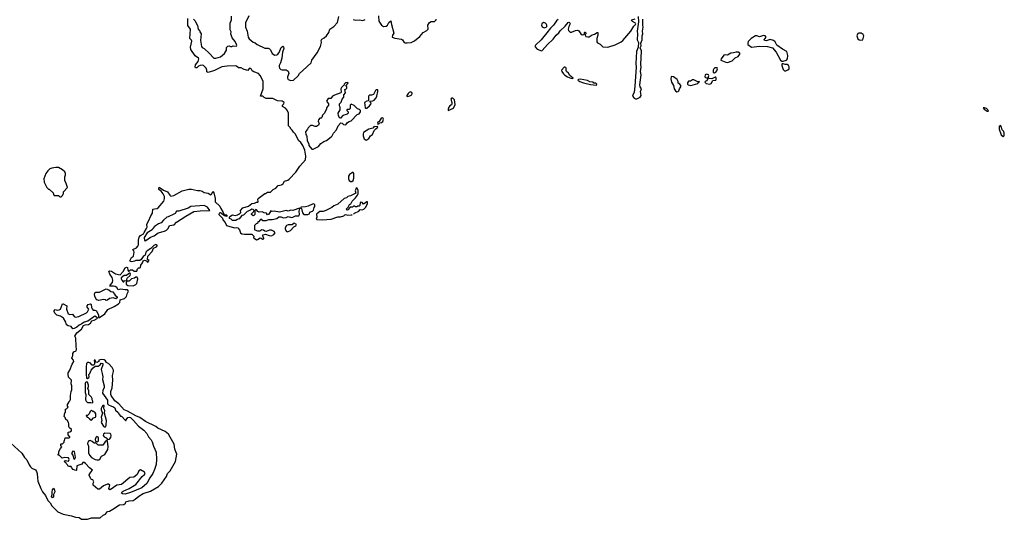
# Model space of a CAD drawing. Extents: x 2293139 to 2515392, y 824115 to 1006937.
# Tile 129 of 256: x 2376610 to 2391484, y 870111 to 877658. Entities that reach past the tile are written whole.
import ezdxf

# ---------------------------------------------------------------- set-up
doc = ezdxf.new("R2010")
doc.units = 0

msp = doc.modelspace()

# ---------------------------------------------------------------- linework, layer by layer
at = {"layer": '0CON10XD'}
for points in [[(2379992, 876912), (2379955, 876932), (2379915, 876932), (2379886, 876956), (2379865, 876962), (2379745, 876957), (2379665, 876944), (2379552, 876888), (2379455, 876858), (2379438, 876868), (2379439, 876895), (2379426, 876925), (2379385, 876966), (2379365, 876970), (2379335, 876966), (2379313, 876957), (2379285, 876931), (2379268, 876928), (2379261, 876941), (2379266, 876975), (2379304, 877026), (2379318, 877065), (2379312, 877075), (2379263, 877113), (2379194, 877205), (2379191, 877241), (2379210, 877335), (2379205, 877350), (2379180, 877375), (2379188, 877515), (2379151, 877571), (2379148, 877675)], [(2379236, 877666), (2379257, 877645), (2379295, 877572), (2379308, 877515), (2379325, 877498), (2379330, 877475), (2379349, 877445), (2379339, 877345), (2379354, 877254), (2379367, 877237), (2379395, 877221), (2379471, 877151), (2379545, 877076), (2379574, 877076), (2379642, 877098), (2379703, 877147), (2379732, 877195), (2379735, 877240), (2379755, 877260), (2379772, 877262), (2379795, 877252), (2379815, 877253), (2379837, 877263), (2379885, 877260), (2379890, 877275), (2379886, 877285), (2379865, 877328), (2379822, 877382), (2379798, 877445), (2379802, 877475), (2379790, 877505), (2379791, 877605), (2379808, 877655), (2379808, 877712)], [(2380070, 877715), (2380022, 877608), (2380023, 877545), (2380046, 877485), (2380063, 877393), (2380075, 877371), (2380135, 877316), (2380165, 877310), (2380195, 877282), (2380315, 877230), (2380365, 877228), (2380385, 877218), (2380400, 877200), (2380423, 877145), (2380462, 877122), (2380494, 877126), (2380510, 877135), (2380528, 877162), (2380562, 877238), (2380585, 877256), (2380595, 877250), (2380601, 877225), (2380581, 877165), (2380568, 877075), (2380548, 877005), (2380528, 876965), (2380529, 876945), (2380534, 876924), (2380555, 876904), (2380575, 876899), (2380635, 876900), (2380668, 876878), (2380676, 876845), (2380656, 876795), (2380656, 876775), (2380665, 876753), (2380705, 876739), (2380744, 876745), (2380815, 876809), (2380839, 876845), (2380888, 876892), (2381012, 877005), (2381025, 877045), (2381102, 877158), (2381156, 877255), (2381168, 877315), (2381166, 877345), (2381175, 877365), (2381208, 877382), (2381247, 877415), (2381281, 877465), (2381297, 877513), (2381354, 877555), (2381413, 877615), (2381433, 877707)], [(2381645, 877661), (2381685, 877649), (2381745, 877656), (2381795, 877648), (2381827, 877663)], [(2382030, 877715), (2382036, 877636), (2382075, 877574), (2382105, 877556), (2382145, 877561), (2382164, 877575), (2382185, 877613), (2382218, 877638), (2382226, 877585), (2382260, 877455), (2382243, 877425), (2382238, 877395), (2382275, 877378), (2382380, 877365), (2382394, 877354), (2382418, 877315), (2382435, 877307), (2382465, 877307), (2382525, 877312), (2382575, 877336), (2382656, 877404), (2382704, 877466), (2382760, 877495), (2382779, 877515), (2382777, 877575), (2382800, 877615), (2382825, 877628), (2382878, 877632), (2382900, 877655), (2382900, 877665)], [(2384745, 877659), (2384718, 877642), (2384673, 877575), (2384629, 877531), (2384575, 877457), (2384486, 877354), (2384401, 877275), (2384393, 877255), (2384425, 877211), (2384495, 877188), (2384505, 877190), (2384585, 877281), (2384668, 877362), (2384716, 877425), (2384753, 877457), (2384775, 877488), (2384849, 877561), (2384895, 877617), (2384905, 877620), (2384916, 877616), (2384926, 877595), (2384904, 877556), (2384894, 877515), (2384900, 877495), (2384925, 877469), (2384945, 877467), (2385005, 877493), (2385035, 877498), (2385055, 877488), (2385085, 877442), (2385105, 877428), (2385130, 877435), (2385140, 877445), (2385140, 877465), (2385145, 877470), (2385155, 877468), (2385160, 877445), (2385150, 877435), (2385150, 877425), (2385164, 877404), (2385195, 877400), (2385215, 877401), (2385260, 877430), (2385291, 877439), (2385335, 877464), (2385345, 877462), (2385344, 877425), (2385328, 877372), (2385328, 877325), (2385340, 877310), (2385378, 877288), (2385417, 877247), (2385495, 877244), (2385605, 877279), (2385695, 877324), (2385719, 877345), (2385840, 877485), (2385888, 877562), (2385911, 877585), (2385916, 877595), (2385912, 877605), (2385868, 877628), (2385854, 877646), (2385858, 877655), (2385907, 877673)], [(2384535, 877536), (2384565, 877544), (2384571, 877555), (2384571, 877575), (2384565, 877597), (2384555, 877607), (2384525, 877613), (2384500, 877595), (2384491, 877575), (2384505, 877551), (2384535, 877536)], [(2385954, 877705), (2385958, 877625), (2385938, 877485), (2385943, 877445), (2385940, 877355), (2385957, 877315), (2385951, 877245), (2385930, 877175), (2385918, 876995), (2385921, 876941), (2385902, 876652), (2385891, 876565), (2385870, 876520), (2385869, 876505), (2385892, 876472), (2385915, 876461), (2385935, 876460), (2385981, 876485), (2385998, 876515), (2385988, 876575), (2386002, 876615), (2385985, 876641), (2385980, 876675), (2385998, 876825), (2385990, 876875), (2385997, 876947), (2385992, 876982), (2386004, 877185), (2385985, 877235), (2385999, 877265), (2385991, 877305), (2386012, 877355), (2386015, 877415), (2386024, 877445), (2386018, 877485), (2386027, 877545), (2386025, 877577), (2386021, 877665)], [(2389315, 877347), (2389345, 877352), (2389360, 877415), (2389353, 877435), (2389320, 877455), (2389285, 877456), (2389270, 877450), (2389255, 877415), (2389271, 877371), (2389290, 877355), (2389315, 877347)], [(2388125, 877033), (2388145, 877033), (2388192, 877048), (2388209, 877065), (2388213, 877115), (2388201, 877175), (2388135, 877212), (2388046, 877275), (2388023, 877325), (2387996, 877345), (2387945, 877357), (2387885, 877336), (2387861, 877341), (2387856, 877355), (2387887, 877395), (2387873, 877415), (2387845, 877418), (2387785, 877397), (2387745, 877415), (2387725, 877413), (2387659, 877375), (2387615, 877329), (2387608, 877305), (2387611, 877285), (2387665, 877244), (2387784, 877256), (2387905, 877255), (2387982, 877232), (2388037, 877167), (2388105, 877046), (2388125, 877033)], [(2387305, 877012), (2387372, 877035), (2387420, 877080), (2387465, 877104), (2387490, 877135), (2387491, 877151), (2387465, 877166), (2387435, 877169), (2387395, 877155), (2387355, 877150), (2387305, 877123), (2387275, 877128), (2387245, 877124), (2387206, 877065), (2387202, 877045), (2387275, 877016), (2387305, 877012)], [(2378495, 870790), (2378503, 870805), (2378497, 870825), (2378435, 870860), (2378410, 870845), (2378385, 870790), (2378356, 870764), (2378332, 870748), (2378275, 870740), (2378150, 870635), (2378075, 870624), (2377975, 870558), (2377965, 870560), (2377958, 870575), (2377970, 870625), (2377952, 870642), (2377935, 870642), (2377875, 870617), (2377815, 870566), (2377788, 870568), (2377720, 870625), (2377720, 870655), (2377728, 870675), (2377717, 870707), (2377695, 870710), (2377682, 870722), (2377660, 870775), (2377660, 870785), (2377683, 870825), (2377710, 870855), (2377666, 870886), (2377602, 870955), (2377585, 870968), (2377565, 870970), (2377548, 870942), (2377472, 870918), (2377470, 870855), (2377465, 870850), (2377445, 870852), (2377420, 870865), (2377390, 870895), (2377385, 870910), (2377355, 870908), (2377340, 870915), (2377330, 870935), (2377310, 870955), (2377308, 870968), (2377292, 870972), (2377280, 870985), (2377295, 871000), (2377345, 870990), (2377358, 871015), (2377345, 871040), (2377285, 871042), (2377253, 871033), (2377208, 871078), (2377192, 871082), (2377190, 871095), (2377200, 871105), (2377200, 871135), (2377225, 871180), (2377248, 871205), (2377230, 871225), (2377230, 871245), (2377238, 871252), (2377257, 871253), (2377280, 871275), (2377280, 871295), (2377287, 871303), (2377295, 871340), (2377355, 871340), (2377368, 871352), (2377368, 871358), (2377340, 871385), (2377340, 871425), (2377365, 871430), (2377390, 871445), (2377390, 871465), (2377360, 871495), (2377350, 871515), (2377352, 871555), (2377348, 871575), (2377325, 871610), (2377305, 871620), (2377295, 871650), (2377280, 871665), (2377293, 871717), (2377300, 871725), (2377300, 871775), (2377315, 871780), (2377340, 871805), (2377332, 871822), (2377333, 871847), (2377350, 871875), (2377350, 871885), (2377369, 871901), (2377378, 871922), (2377377, 871983), (2377387, 872043), (2377397, 872065), (2377399, 872125), (2377389, 872155), (2377391, 872211), (2377384, 872224), (2377345, 872258), (2377340, 872305), (2377343, 872325), (2377368, 872365), (2377400, 872455), (2377427, 872495), (2377422, 872515), (2377397, 872545), (2377413, 872585), (2377410, 872615), (2377430, 872640), (2377461, 872655), (2377470, 872675), (2377462, 872725), (2377458, 872845), (2377442, 872875), (2377472, 872928), (2377545, 872981), (2377572, 873038), (2377600, 873050), (2377651, 873051), (2377680, 873075), (2377702, 873108), (2377735, 873119), (2377779, 873145), (2377783, 873155), (2377745, 873178), (2377638, 873102), (2377585, 873090), (2377549, 873061), (2377507, 873043), (2377475, 873013), (2377435, 872991), (2377415, 872987), (2377385, 873021), (2377342, 873032), (2377319, 873049), (2377308, 873088), (2377270, 873150), (2377225, 873181), (2377173, 873195), (2377142, 873225), (2377128, 873248), (2377128, 873262), (2377145, 873282), (2377175, 873272), (2377205, 873276), (2377224, 873286), (2377254, 873365), (2377265, 873367), (2377321, 873335), (2377319, 873285), (2377344, 873215), (2377365, 873204), (2377409, 873209), (2377431, 873175), (2377455, 873162), (2377502, 873175), (2377621, 873229), (2377635, 873243), (2377654, 873285), (2377631, 873315), (2377629, 873335), (2377645, 873356), (2377680, 873365), (2377688, 873358), (2377692, 873312), (2377705, 873288), (2377722, 873272), (2377745, 873272), (2377771, 873261), (2377802, 873195), (2377798, 873158), (2377815, 873158), (2377898, 873215), (2377939, 873281), (2378035, 873325), (2378103, 873365), (2378122, 873385), (2378128, 873425), (2378195, 873448), (2378222, 873475), (2378233, 873517), (2378251, 873555), (2378238, 873578), (2378205, 873576), (2378135, 873589), (2378098, 873578), (2378075, 873612), (2378050, 873625), (2378025, 873632), (2377973, 873633), (2377975, 873650), (2378010, 873690), (2378017, 873723), (2378005, 873765), (2377969, 873815), (2377958, 873852), (2377968, 873862), (2377995, 873858), (2378055, 873821), (2378128, 873802), (2378174, 873856), (2378205, 873910), (2378225, 873920), (2378238, 873915), (2378243, 873873), (2378255, 873860), (2378265, 873860), (2378285, 873880), (2378315, 873877), (2378341, 873861), (2378380, 873860), (2378388, 873895), (2378405, 873908), (2378425, 873908), (2378434, 873916), (2378440, 873950), (2378467, 873985), (2378473, 874017), (2378495, 874023), (2378524, 874014), (2378535, 873998), (2378545, 873994), (2378567, 874027), (2378542, 874035), (2378547, 874085), (2378611, 874155), (2378633, 874207), (2378675, 874226), (2378685, 874243), (2378684, 874254), (2378665, 874261), (2378634, 874246), (2378589, 874201), (2378534, 874166), (2378517, 874145), (2378505, 874100), (2378475, 874080), (2378447, 874033), (2378425, 874022), (2378365, 874022), (2378345, 874010), (2378305, 874000), (2378283, 874003), (2378272, 874015), (2378301, 874065), (2378330, 874085), (2378340, 874145), (2378334, 874164), (2378318, 874185), (2378375, 874211), (2378395, 874236), (2378402, 874255), (2378403, 874325), (2378415, 874375), (2378435, 874398), (2378479, 874421), (2378488, 874445), (2378527, 874505), (2378533, 874525), (2378528, 874568), (2378558, 874612), (2378589, 874695), (2378616, 874735), (2378623, 874795), (2378645, 874803), (2378685, 874806), (2378703, 874817), (2378787, 874915), (2378799, 874955), (2378798, 874985), (2378777, 875027), (2378746, 875066), (2378712, 875095), (2378715, 875130), (2378783, 875083), (2378845, 875059), (2378877, 875007), (2378895, 874994), (2378937, 875003), (2379065, 875072), (2379166, 875096), (2379205, 875099), (2379295, 875080), (2379330, 875080), (2379365, 875069), (2379396, 875046), (2379455, 875035), (2379495, 875013), (2379512, 875025), (2379525, 875060), (2379535, 875059), (2379545, 875040), (2379563, 874955), (2379564, 874904), (2379633, 874843), (2379646, 874805), (2379686, 874745), (2379692, 874722), (2379705, 874710), (2379735, 874710), (2379740, 874705), (2379737, 874683), (2379703, 874693), (2379645, 874738), (2379625, 874734), (2379616, 874715), (2379671, 874661), (2379681, 874635), (2379713, 874593), (2379735, 874550), (2379855, 874516), (2379885, 874518), (2379905, 874512), (2379931, 874481), (2379945, 874439), (2379966, 874424), (2380004, 874416), (2380115, 874417), (2380145, 874390), (2380144, 874365), (2380151, 874355), (2380185, 874334), (2380204, 874336), (2380245, 874363), (2380260, 874360), (2380285, 874341), (2380300, 874345), (2380298, 874352), (2380281, 874391), (2380285, 874410), (2380325, 874418), (2380377, 874397), (2380415, 874392), (2380448, 874412), (2380467, 874437), (2380455, 874460), (2380415, 874480), (2380385, 874480), (2380335, 874458), (2380312, 874462), (2380295, 874480), (2380268, 874482), (2380235, 874462), (2380205, 874462), (2380165, 874480), (2380160, 874485), (2380160, 874555), (2380185, 874580), (2380198, 874582), (2380210, 874595), (2380212, 874608), (2380225, 874610), (2380248, 874632), (2380252, 874648), (2380283, 874623), (2380335, 874623), (2380375, 874641), (2380425, 874639), (2380495, 874654), (2380525, 874680), (2380555, 874680), (2380595, 874664), (2380635, 874669), (2380665, 874683), (2380715, 874671), (2380735, 874675), (2380775, 874694), (2380825, 874694), (2380839, 874715), (2380834, 874765), (2380840, 874805), (2380835, 874810), (2380735, 874777), (2380705, 874780), (2380665, 874767), (2380635, 874773), (2380535, 874750), (2380455, 874763), (2380425, 874760), (2380405, 874770), (2380371, 874719), (2380355, 874710), (2380340, 874735), (2380305, 874739), (2380275, 874753), (2380228, 874748), (2380205, 874760), (2380188, 874788), (2380175, 874790), (2380160, 874775), (2380160, 874715), (2380145, 874698), (2380135, 874697), (2380114, 874714), (2380112, 874725), (2380140, 874755), (2380150, 874775), (2380135, 874792), (2380115, 874798), (2380087, 874773), (2380045, 874760), (2379990, 874705), (2379965, 874700), (2379925, 874650), (2379895, 874640), (2379875, 874622), (2379825, 874622), (2379804, 874644), (2379780, 874655), (2379778, 874675), (2379782, 874685), (2379825, 874708), (2379865, 874702), (2379902, 874708), (2379915, 874720), (2379925, 874720), (2379950, 874745), (2379943, 874777), (2379983, 874817), (2380067, 874843), (2380115, 874882), (2380155, 874888), (2380185, 874902), (2380205, 874900), (2380210, 874905), (2380208, 874945), (2380212, 874955), (2380315, 875030), (2380325, 875030), (2380355, 875050), (2380397, 875053), (2380440, 875095), (2380478, 875115), (2380515, 875153), (2380565, 875164), (2380586, 875174), (2380612, 875218), (2380658, 875232), (2380681, 875249), (2380783, 875355), (2380823, 875415), (2380841, 875445), (2380925, 875540), (2380933, 875595), (2380918, 875688), (2380886, 875756), (2380855, 875802), (2380824, 875834), (2380776, 875926), (2380745, 875958), (2380725, 875990), (2380700, 876015), (2380700, 876025), (2380673, 876053), (2380671, 876245), (2380652, 876292), (2380623, 876323), (2380582, 876345), (2380580, 876365), (2380602, 876385), (2380603, 876405), (2380575, 876426), (2380502, 876432), (2380435, 876466), (2380335, 876468), (2380305, 876482), (2380285, 876502), (2380250, 876505), (2380287, 876615), (2380290, 876665), (2380287, 876727), (2380245, 876813), (2380215, 876846), (2380145, 876868), (2380123, 876883), (2380106, 876916), (2380087, 876927), (2380075, 876920), (2380055, 876890), (2380003, 876903), (2379992, 876912)], [(2384965, 876770), (2384970, 876775), (2384920, 876815), (2384899, 876849), (2384868, 876875), (2384863, 876885), (2384867, 876925), (2384860, 876935), (2384845, 876942), (2384835, 876939), (2384796, 876895), (2384801, 876875), (2384825, 876841), (2384845, 876819), (2384887, 876795), (2384935, 876773), (2384965, 876770)], [(2387105, 876853), (2387125, 876865), (2387141, 876885), (2387152, 876915), (2387145, 876930), (2387112, 876928), (2387094, 876916), (2387085, 876895), (2387085, 876865), (2387094, 876854), (2387105, 876853)], [(2388185, 876885), (2388215, 876898), (2388233, 876917), (2388236, 876945), (2388225, 876968), (2388205, 876980), (2388175, 876979), (2388145, 876992), (2388128, 876992), (2388122, 876985), (2388124, 876966), (2388144, 876904), (2388165, 876887), (2388185, 876885)], [(2381022, 875702), (2381045, 875702), (2381125, 875742), (2381161, 875789), (2381202, 875818), (2381245, 875833), (2381315, 875887), (2381331, 875905), (2381348, 875942), (2381398, 875995), (2381420, 876055), (2381462, 876098), (2381480, 876095), (2381503, 876073), (2381535, 876070), (2381564, 876106), (2381585, 876120), (2381615, 876128), (2381710, 876225), (2381736, 876234), (2381758, 876265), (2381757, 876287), (2381745, 876300), (2381715, 876310), (2381665, 876360), (2381615, 876380), (2381600, 876365), (2381600, 876315), (2381585, 876300), (2381555, 876300), (2381550, 876295), (2381550, 876285), (2381570, 876265), (2381570, 876245), (2381555, 876230), (2381492, 876208), (2381455, 876170), (2381445, 876170), (2381428, 876205), (2381423, 876247), (2381452, 876295), (2381452, 876335), (2381442, 876355), (2381443, 876385), (2381465, 876410), (2381482, 876455), (2381508, 876485), (2381508, 876522), (2381530, 876555), (2381520, 876605), (2381535, 876610), (2381550, 876625), (2381550, 876645), (2381540, 876655), (2381540, 876665), (2381568, 876692), (2381570, 876705), (2381565, 876710), (2381530, 876705), (2381510, 876685), (2381508, 876662), (2381495, 876660), (2381472, 876635), (2381460, 876615), (2381468, 876565), (2381459, 876551), (2381365, 876520), (2381335, 876502), (2381325, 876488), (2381310, 876465), (2381270, 876465), (2381243, 876427), (2381276, 876386), (2381277, 876365), (2381243, 876327), (2381247, 876313), (2381212, 876245), (2381183, 876217), (2381175, 876180), (2381165, 876170), (2381142, 876168), (2381123, 876147), (2381120, 876125), (2381132, 876085), (2381126, 876064), (2381095, 876042), (2381073, 876043), (2381035, 876058), (2381003, 876057), (2380967, 876023), (2380958, 876002), (2380928, 875962), (2380930, 875925), (2380945, 875910), (2380950, 875895), (2380953, 875833), (2380980, 875775), (2380980, 875755), (2381022, 875702)], [(2385325, 876670), (2385330, 876685), (2385315, 876698), (2385285, 876700), (2385272, 876712), (2385225, 876721), (2385187, 876737), (2385075, 876759), (2385054, 876756), (2385040, 876745), (2385070, 876725), (2385127, 876705), (2385235, 876679), (2385325, 876670)], [(2386535, 876570), (2386555, 876572), (2386569, 876585), (2386577, 876613), (2386598, 876645), (2386596, 876665), (2386584, 876684), (2386557, 876697), (2386559, 876725), (2386541, 876755), (2386485, 876795), (2386458, 876802), (2386451, 876795), (2386448, 876765), (2386456, 876715), (2386486, 876665), (2386499, 876615), (2386518, 876585), (2386535, 876570)], [(2386746, 876666), (2386785, 876674), (2386852, 876695), (2386867, 876713), (2386877, 876715), (2386880, 876725), (2386855, 876718), (2386795, 876751), (2386775, 876748), (2386745, 876729), (2386713, 876727), (2386698, 876702), (2386698, 876685), (2386710, 876675), (2386746, 876666)], [(2387035, 876682), (2387054, 876695), (2387082, 876738), (2387126, 876745), (2387132, 876755), (2387131, 876775), (2387125, 876787), (2387115, 876790), (2387068, 876762), (2387028, 876768), (2387009, 876785), (2387020, 876815), (2387016, 876825), (2386984, 876836), (2386964, 876825), (2386960, 876795), (2386972, 876782), (2386998, 876775), (2386998, 876755), (2386985, 876736), (2386964, 876726), (2386961, 876715), (2386982, 876695), (2387035, 876682)], [(2381835, 876320), (2381855, 876322), (2381896, 876354), (2381915, 876380), (2381918, 876395), (2381900, 876415), (2381902, 876428), (2381945, 876430), (2381965, 876443), (2381994, 876476), (2382007, 876505), (2382020, 876575), (2382018, 876598), (2381995, 876600), (2381985, 876590), (2381955, 876530), (2381925, 876520), (2381892, 876518), (2381880, 876505), (2381878, 876432), (2381853, 876427), (2381820, 876405), (2381830, 876325), (2381835, 876320)], [(2382465, 876498), (2382485, 876504), (2382505, 876507), (2382534, 876525), (2382541, 876545), (2382536, 876556), (2382515, 876568), (2382495, 876560), (2382479, 876545), (2382458, 876515), (2382458, 876505), (2382465, 876498)], [(2383085, 876284), (2383165, 876320), (2383190, 876375), (2383176, 876446), (2383155, 876473), (2383135, 876474), (2383122, 876458), (2383140, 876405), (2383139, 876385), (2383135, 876374), (2383106, 876354), (2383093, 876337), (2383082, 876305), (2383085, 876284)], [(2391245, 876274), (2391236, 876295), (2391215, 876315), (2391183, 876327), (2391163, 876325), (2391181, 876305), (2391225, 876276), (2391245, 876274)], [(2382022, 876082), (2382035, 876084), (2382049, 876101), (2382075, 876104), (2382095, 876121), (2382106, 876156), (2382095, 876177), (2382068, 876172), (2382038, 876122), (2382018, 876112), (2382016, 876095), (2382022, 876082)], [(2381845, 875840), (2381855, 875844), (2381883, 875865), (2381909, 875901), (2381939, 875925), (2381967, 875983), (2381989, 876011), (2382015, 876027), (2382020, 876035), (2382016, 876046), (2381995, 876041), (2381964, 876046), (2381945, 876017), (2381885, 876002), (2381803, 875955), (2381797, 875935), (2381799, 875905), (2381816, 875856), (2381845, 875840)], [(2391465, 875893), (2391475, 875898), (2391483, 875915), (2391484, 875945), (2391475, 875971), (2391452, 875995), (2391442, 876035), (2391425, 876059), (2391415, 876056), (2391405, 876042), (2391407, 876005), (2391435, 875920), (2391465, 875893)], [(2377235, 874980), (2377258, 875002), (2377260, 875015), (2377270, 875025), (2377272, 875058), (2377330, 875125), (2377313, 875185), (2377291, 875231), (2377291, 875285), (2377303, 875315), (2377303, 875335), (2377290, 875360), (2377258, 875388), (2377195, 875424), (2377155, 875426), (2377095, 875417), (2377066, 875404), (2377035, 875377), (2377007, 875335), (2376972, 875255), (2376978, 875205), (2377022, 875122), (2377045, 875100), (2377055, 875100), (2377115, 875040), (2377120, 875015), (2377132, 875002), (2377195, 875000), (2377215, 874980), (2377235, 874980)], [(2381625, 875214), (2381645, 875227), (2381660, 875265), (2381657, 875335), (2381645, 875351), (2381635, 875350), (2381591, 875319), (2381577, 875295), (2381578, 875255), (2381588, 875228), (2381605, 875215), (2381625, 875214)], [(2381655, 874718), (2381667, 874733), (2381732, 874765), (2381755, 874790), (2381784, 874784), (2381810, 874795), (2381835, 874823), (2381864, 874875), (2381865, 874908), (2381855, 874908), (2381805, 874870), (2381785, 874897), (2381765, 874903), (2381753, 874895), (2381747, 874853), (2381737, 874843), (2381718, 874842), (2381705, 874830), (2381685, 874830), (2381672, 874842), (2381655, 874842), (2381635, 874828), (2381600, 874825), (2381567, 874783), (2381555, 874782), (2381540, 874795), (2381572, 874828), (2381593, 874865), (2381612, 874878), (2381634, 874916), (2381685, 874968), (2381712, 875005), (2381722, 875025), (2381725, 875085), (2381705, 875117), (2381695, 875112), (2381680, 875075), (2381690, 875035), (2381605, 874998), (2381565, 874986), (2381545, 874969), (2381513, 874955), (2381415, 874869), (2381404, 874866), (2381355, 874844), (2381325, 874820), (2381236, 874774), (2381195, 874761), (2381145, 874760), (2381095, 874720), (2381099, 874675), (2381090, 874645), (2381098, 874638), (2381185, 874636), (2381315, 874644), (2381415, 874681), (2381455, 874682), (2381505, 874694), (2381520, 874710), (2381534, 874716), (2381565, 874705), (2381615, 874711), (2381630, 874708)], [(2378505, 874318), (2378515, 874323), (2378588, 874372), (2378643, 874395), (2378700, 874440), (2378797, 874463), (2378825, 874478), (2378852, 874505), (2378871, 874549), (2378945, 874559), (2378980, 874600), (2379118, 874692), (2379239, 874761), (2379335, 874771), (2379484, 874775), (2379445, 874826), (2379395, 874850), (2379195, 874836), (2379155, 874813), (2379015, 874767), (2378980, 874765), (2378958, 874732), (2378940, 874720), (2378855, 874681), (2378835, 874673), (2378781, 874629), (2378745, 874588), (2378705, 874572), (2378645, 874532), (2378620, 874505), (2378609, 874481), (2378535, 874440), (2378491, 874369), (2378495, 874320), (2378505, 874318)], [(2380965, 874713), (2380986, 874724), (2380995, 874750), (2381035, 874763), (2381048, 874782), (2381058, 874822), (2381070, 874835), (2381070, 874865), (2381045, 874877), (2380967, 874843), (2380928, 874832), (2380865, 874828), (2380850, 874815), (2380867, 874807), (2380881, 874741), (2380904, 874714), (2380965, 874713)], [(2380655, 874453), (2380699, 874475), (2380749, 874531), (2380781, 874545), (2380790, 874565), (2380755, 874583), (2380741, 874579), (2380725, 874560), (2380665, 874559), (2380641, 874549), (2380622, 874515), (2380622, 874498), (2380634, 874464), (2380655, 874453)], [(2378185, 873700), (2378190, 873715), (2378205, 873720), (2378230, 873710), (2378228, 873745), (2378232, 873755), (2378280, 873795), (2378282, 873822), (2378275, 873830), (2378265, 873830), (2378251, 873819), (2378225, 873792), (2378188, 873792), (2378145, 873760), (2378143, 873745), (2378155, 873722), (2378175, 873700), (2378185, 873700)], [(2378325, 873635), (2378365, 873656), (2378380, 873675), (2378396, 873745), (2378385, 873767), (2378365, 873766), (2378344, 873754), (2378298, 873742), (2378265, 873710), (2378230, 873710), (2378218, 873682), (2378219, 873665), (2378245, 873641), (2378325, 873635)], [(2377805, 873418), (2377775, 873428), (2377758, 873448), (2377743, 873483), (2377740, 873505), (2377746, 873534), (2377758, 873542), (2377815, 873540), (2377915, 873590), (2377955, 873578), (2377985, 873554), (2378016, 873546), (2378050, 873495), (2378081, 873471), (2378084, 873455), (2378063, 873443), (2378025, 873456), (2377965, 873447), (2377935, 873420), (2377918, 873418), (2377905, 873428), (2377875, 873430), (2377805, 873418)], [(2376475, 871259), (2376641, 871111), (2376683, 871045), (2376718, 871008), (2376752, 870935), (2376775, 870905), (2376795, 870884), (2376846, 870856), (2376865, 870835), (2376874, 870804), (2376877, 870735), (2376886, 870685), (2376929, 870575), (2376952, 870525), (2376998, 870468), (2377035, 870395), (2377069, 870359), (2377093, 870315), (2377185, 870224), (2377265, 870190), (2377392, 870162), (2377455, 870141), (2377508, 870138), (2377545, 870112), (2377635, 870111), (2377695, 870135), (2377825, 870133), (2377869, 870171), (2377905, 870186), (2377935, 870230), (2377965, 870236), (2378015, 870262), (2378120, 870330), (2378185, 870335), (2378207, 870355), (2378215, 870376), (2378265, 870388), (2378325, 870397), (2378355, 870415), (2378408, 870462), (2378475, 870500), (2378585, 870534), (2378706, 870605), (2378755, 870658), (2378825, 870756), (2378842, 870805), (2378885, 870844), (2378964, 870985), (2378983, 871095), (2378951, 871171), (2378941, 871245), (2378885, 871353), (2378856, 871395), (2378807, 871437), (2378697, 871487), (2378664, 871515), (2378510, 871590), (2378425, 871647), (2378364, 871674), (2378240, 871745), (2378186, 871766), (2378105, 871856), (2378049, 871899), (2377991, 871981), (2377987, 871995), (2377988, 872042), (2378008, 872095), (2378019, 872215), (2378012, 872285), (2378028, 872345), (2378026, 872365), (2378006, 872405), (2377955, 872460), (2377919, 872479), (2377905, 872506), (2377885, 872521), (2377845, 872525), (2377804, 872516), (2377806, 872494), (2377775, 872478), (2377762, 872482), (2377752, 872515), (2377733, 872517), (2377733, 872505), (2377742, 872495), (2377742, 872475), (2377740, 872455), (2377725, 872440), (2377705, 872440), (2377675, 872472), (2377655, 872480), (2377635, 872480), (2377620, 872465), (2377613, 872415), (2377613, 872305), (2377620, 872245), (2377635, 872240), (2377652, 872255), (2377657, 872265), (2377653, 872297), (2377668, 872315), (2377688, 872365), (2377720, 872400), (2377748, 872422), (2377795, 872422), (2377825, 872442), (2377843, 872467), (2377866, 872466), (2377867, 872445), (2377840, 872375), (2377858, 872315), (2377866, 872265), (2377862, 872222), (2377886, 872126), (2377886, 872104), (2377867, 872055), (2377862, 872015), (2377938, 871908), (2377938, 871855), (2377950, 871840), (2377995, 871818), (2378015, 871817), (2378045, 871796), (2378059, 871759), (2378098, 871725), (2378115, 871690), (2378135, 871670), (2378148, 871668), (2378210, 871605), (2378220, 871605), (2378220, 871615), (2378245, 871650), (2378265, 871653), (2378285, 871648), (2378331, 871605), (2378406, 871516), (2378485, 871456), (2378531, 871405), (2378557, 871355), (2378595, 871312), (2378612, 871282), (2378630, 871215), (2378670, 871125), (2378678, 871012), (2378669, 870941), (2378646, 870864), (2378621, 870805), (2378574, 870736), (2378528, 870652), (2378456, 870585), (2378282, 870515), (2378205, 870492), (2378164, 870494), (2378150, 870505), (2378156, 870524), (2378172, 870535), (2378266, 870574), (2378363, 870635), (2378461, 870759), (2378495, 870790)], [(2377715, 871870), (2377717, 871893), (2377707, 871915), (2377706, 871935), (2377696, 871955), (2377653, 871995), (2377655, 872050), (2377637, 872085), (2377648, 872115), (2377648, 872135), (2377635, 872180), (2377625, 872188), (2377605, 872178), (2377600, 872165), (2377597, 872027), (2377610, 871995), (2377604, 871914), (2377614, 871894), (2377635, 871877), (2377685, 871877), (2377715, 871870)], [(2377892, 871508), (2377905, 871510), (2377916, 871535), (2377919, 871605), (2377892, 871715), (2377898, 871755), (2377882, 871785), (2377885, 871830), (2377865, 871828), (2377854, 871816), (2377842, 871785), (2377842, 871765), (2377860, 871715), (2377843, 871655), (2377852, 871605), (2377842, 871575), (2377875, 871518), (2377892, 871508)], [(2377695, 871610), (2377725, 871642), (2377757, 871653), (2377762, 871665), (2377760, 871705), (2377751, 871721), (2377725, 871740), (2377715, 871740), (2377695, 871760), (2377672, 871738), (2377660, 871705), (2377635, 871680), (2377615, 871680), (2377612, 871675), (2377630, 871655), (2377645, 871650), (2377660, 871635), (2377672, 871612), (2377695, 871610)], [(2377785, 871280), (2377798, 871295), (2377800, 871335), (2377793, 871353), (2377775, 871360), (2377762, 871348), (2377750, 871315), (2377755, 871290), (2377785, 871280)], [(2377938, 871318), (2377965, 871323), (2377986, 871346), (2377990, 871375), (2377987, 871395), (2377976, 871406), (2377895, 871412), (2377875, 871398), (2377873, 871375), (2377885, 871358), (2377915, 871342), (2377938, 871318)], [(2377775, 871008), (2377805, 871011), (2377820, 871020), (2377848, 871062), (2377898, 871092), (2377940, 871165), (2377946, 871205), (2377935, 871290), (2377925, 871300), (2377905, 871292), (2377865, 871232), (2377795, 871230), (2377755, 871270), (2377745, 871260), (2377735, 871260), (2377705, 871288), (2377675, 871302), (2377655, 871298), (2377637, 871275), (2377632, 871255), (2377647, 871215), (2377650, 871115), (2377662, 871082), (2377694, 871044), (2377748, 871015), (2377775, 871008)], [(2377435, 871020), (2377445, 871022), (2377452, 871045), (2377440, 871135), (2377415, 871140), (2377390, 871105), (2377412, 871082), (2377422, 871032), (2377435, 871020)], [(2377105, 870434), (2377090, 870455), (2377099, 870485), (2377099, 870525), (2377105, 870558), (2377125, 870580), (2377132, 870572), (2377140, 870525), (2377122, 870485), (2377121, 870445), (2377105, 870434)]]:
    msp.add_lwpolyline(points, dxfattribs=at)

doc.saveas('drawing.dxf')
